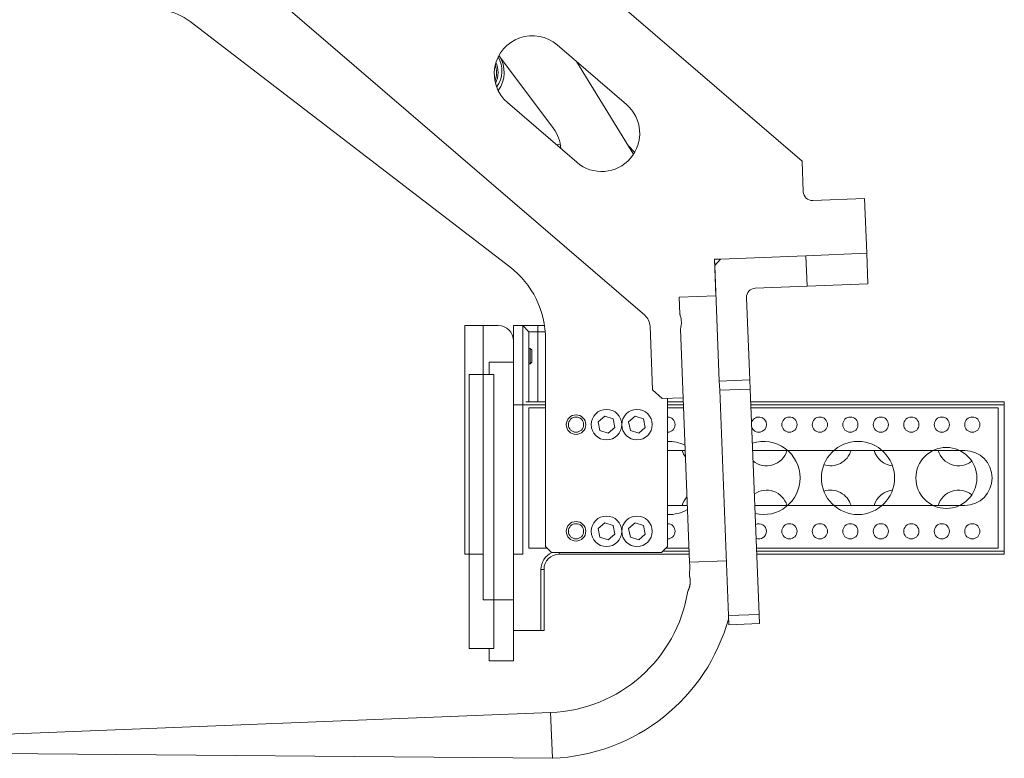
# Model space of a CAD drawing. Header units: millimetres. Extents: x 50 to 2915, y 50 to 2050.
# Tile 6 of 48: x 899 to 1222, y 425 to 667. Entities that reach past the tile are written whole.
import ezdxf

# ---------------------------------------------------------------- set-up
doc = ezdxf.new("R2010")
doc.units = ezdxf.units.MM
doc.header["$LTSCALE"] = 10

msp = doc.modelspace()

# ---------------------------------------------------------------- linework, layer by layer
at = {"color": 7, "linetype": 'Continuous', "lineweight": 15}
for p, q in [((976.684, 774.71), (1155.368, 620.858)), ((1103.74, 570.299), (929.705, 720.149)), ((954.614, 666.679), (1059.458, 586.23)), ((1097.755, 639.454), (1075.021, 659.029)), ((1055.915, 655.587), (1073.812, 631.607)), ((1099.338, 624.34), (1081.362, 653.569)), ((1058.708, 640.084), (1081.442, 620.509)), ((1098.323, 625.99), (1100.447, 623.773)), ((1099.338, 624.34), (1100.061, 623.141)), ((1155.765, 610.847), (1155.368, 620.858)), ((1175.868, 608.642), (1158.881, 607.969)), ((1175.868, 608.642), (1176.581, 590.656)), ((1126.62, 588.675), (1128.619, 588.755)), ((1127.096, 576.685), (1126.62, 588.675)), ((1126.621, 588.675), (1126.7, 586.677)), ((1128.619, 588.755), (1126.7, 586.677)), ((1128.619, 588.755), (1156.597, 589.864)), ((1156.597, 589.864), (1176.581, 590.656)), ((1156.993, 579.872), (1156.597, 589.864)), ((1176.581, 590.656), (1176.978, 580.664)), ((1126.7, 586.677), (1128.205, 548.707)), ((1140.007, 579.198), (1156.993, 579.872)), ((1176.978, 580.664), (1156.993, 579.872)), ((1115.006, 576.205), (1127.096, 576.685)), ((1115.006, 576.205), (1115.225, 570.676)), ((1137.128, 576.082), (1138.197, 549.103)), ((1044.695, 491.93), (1044.695, 566.93)), ((1050.695, 566.93), (1044.695, 566.93)), ((1050.695, 491.93), (1050.695, 566.93)), ((1055.695, 566.93), (1050.695, 566.93)), ((1050.695, 476.93), (1050.695, 566.93)), ((1060.695, 566.93), (1060.695, 561.93)), ((1063.695, 566.93), (1060.695, 566.93)), ((1063.695, 491.93), (1063.695, 566.93)), ((1063.695, 566.93), (1065.695, 564.93)), ((1068.695, 566.93), (1063.695, 566.93)), ((1068.695, 566.93), (1068.695, 564.93)), ((1068.695, 566.93), (1070.855, 566.93)), ((1106.301, 545.837), (1105.474, 566.708)), ((1115.422, 565.714), (1118.452, 489.274)), ((1065.695, 564.93), (1065.695, 541.93)), ((1068.695, 564.93), (1065.695, 564.93)), ((1068.695, 564.93), (1071.09, 564.93)), ((1071.195, 562.43), (1071.195, 494.43)), ((1060.695, 561.93), (1060.695, 476.93)), ((1066.195, 559.43), (1065.695, 559.43)), ((1066.695, 558.93), (1066.195, 559.43)), ((1066.195, 554.43), (1066.195, 559.43)), ((1066.695, 554.93), (1066.695, 558.93)), ((1052.695, 554.93), (1060.695, 554.93)), ((1052.695, 550.93), (1052.695, 554.93)), ((1060.695, 456.93), (1060.695, 554.93)), ((1065.695, 554.43), (1066.195, 554.43)), ((1066.195, 554.43), (1066.695, 554.93)), ((1046.195, 460.93), (1046.195, 550.93)), ((1046.195, 550.93), (1054.195, 550.93)), ((1054.195, 550.93), (1052.695, 550.93)), ((1054.195, 460.93), (1054.195, 550.93)), ((1128.205, 548.707), (1138.197, 549.103)), ((1138.197, 549.103), (1138.316, 546.105)), ((1128.324, 545.709), (1128.205, 548.707)), ((1138.316, 546.105), (1128.324, 545.709)), ((1138.316, 546.105), (1141.248, 472.163)), ((1109.418, 542.958), (1106.301, 545.837)), ((1116.313, 543.231), (1109.418, 542.958)), ((1111.195, 494.43), (1111.195, 543.028)), ((1128.324, 545.709), (1131.256, 471.767)), ((1064.695, 541.93), (1071.195, 541.93)), ((1071.195, 539.93), (1065.695, 539.93)), ((1065.695, 539.93), (1065.695, 493.93)), ((1111.195, 541.93), (1116.365, 541.93)), ((1116.444, 539.93), (1111.195, 539.93)), ((1138.482, 541.93), (1221.695, 541.93)), ((1219.695, 539.93), (1138.561, 539.93)), ((1219.695, 493.93), (1219.695, 539.93)), ((1221.695, 541.93), (1221.695, 540.93)), ((1221.695, 492.93), (1221.695, 540.93)), ((1088.456, 535.343), (1090.617, 537.258)), ((1090.617, 537.258), (1093.355, 536.344)), ((1093.355, 536.344), (1093.933, 533.516)), ((1098.456, 535.343), (1100.617, 537.258)), ((1100.617, 537.258), (1103.355, 536.344)), ((1103.355, 536.344), (1103.933, 533.516)), ((1089.034, 532.515), (1088.456, 535.343)), ((1093.933, 533.516), (1091.773, 531.601)), ((1099.034, 532.515), (1098.456, 535.343)), ((1103.933, 533.516), (1101.773, 531.601)), ((1091.773, 531.601), (1089.034, 532.515)), ((1101.773, 531.601), (1099.034, 532.515)), ((1116.999, 525.93), (1111.195, 525.93)), ((1208.695, 525.93), (1139.116, 525.93)), ((1111.195, 507.93), (1117.713, 507.93)), ((1139.83, 507.93), (1208.695, 507.93)), ((1088.456, 500.343), (1090.617, 502.258)), ((1090.617, 502.258), (1093.355, 501.344)), ((1093.355, 501.344), (1093.933, 498.516)), ((1098.456, 500.343), (1100.617, 502.258)), ((1100.617, 502.258), (1103.355, 501.344)), ((1103.355, 501.344), (1103.933, 498.516)), ((1089.034, 497.515), (1088.456, 500.343)), ((1091.773, 496.601), (1089.034, 497.515)), ((1093.933, 498.516), (1091.773, 496.601)), ((1099.034, 497.515), (1098.456, 500.343)), ((1101.773, 496.601), (1099.034, 497.515)), ((1103.933, 498.516), (1101.773, 496.601)), ((1071.195, 494.43), (1073.195, 492.43)), ((1109.195, 492.43), (1111.195, 494.43)), ((1050.695, 491.93), (1044.695, 491.93)), ((1063.695, 491.93), (1060.695, 491.93)), ((1065.695, 493.93), (1071.695, 493.93)), ((1073.195, 492.43), (1109.195, 492.43)), ((1118.347, 491.93), (1075.695, 491.93)), ((1110.695, 493.93), (1118.268, 493.93)), ((1140.385, 493.93), (1219.695, 493.93)), ((1221.695, 491.93), (1140.464, 491.93)), ((1221.695, 492.93), (1221.695, 491.93)), ((1069.695, 466.93), (1069.695, 486.93)), ((1070.695, 486.93), (1069.695, 486.93)), ((1070.695, 486.93), (1070.695, 466.93)), ((1060.695, 476.93), (1050.695, 476.93)), ((1131.256, 471.767), (1141.248, 472.163)), ((1131.375, 468.77), (1131.256, 471.767)), ((1141.248, 472.163), (1141.367, 469.166)), ((1141.367, 469.166), (1131.375, 468.77)), ((1060.695, 466.93), (1069.695, 466.93)), ((1070.695, 466.93), (1069.695, 466.93)), ((1046.195, 460.93), (1054.195, 460.93)), ((1054.195, 460.93), (1052.695, 460.93)), ((1052.695, 456.93), (1052.695, 460.93)), ((1052.695, 456.93), (1060.695, 456.93)), ((1072.871, 439.929), (850.046, 431.095)), ((850.212, 426.912), (1073.465, 424.943))]:
    msp.add_line(p, q, dxfattribs=at)
at = {"color": 8, "linetype": 'Continuous', "lineweight": 15}
for p, q in [((1068.695, 564.93), (1068.695, 541.93)), ((1071.195, 540.93), (1060.695, 540.93)), ((1116.404, 540.93), (1111.195, 540.93)), ((1221.695, 540.93), (1138.522, 540.93)), ((1075.695, 491.93), (1075.695, 492.43)), ((1109.695, 492.93), (1118.307, 492.93)), ((1140.425, 492.93), (1221.695, 492.93)), ((1118.452, 489.274), (1130.543, 489.753)), ((1072.871, 439.929), (1073.465, 424.943))]:
    msp.add_line(p, q, dxfattribs=at)
at = {"color": 7, "linetype": 'Continuous', "lineweight": 15, "flags": 128}
msp.add_lwpolyline([(1076.019, 626.478), (1075.38, 626.338), (1074.848, 626.187)], dxfattribs=at)
at = {"color": 7, "linetype": 'Continuous', "lineweight": 15}
for centre, radius in [((1091.195, 534.43), 5), ((1101.195, 534.43), 5), ((1081.195, 534.43), 3.2), ((1081.195, 534.43), 2.5), ((1151.195, 534.43), 2.5), ((1161.195, 534.43), 2.5), ((1171.195, 534.43), 2.5), ((1181.195, 534.43), 2.5), ((1191.195, 534.43), 2.5), ((1201.195, 534.43), 2.5), ((1211.195, 534.43), 2.5), ((1173.695, 516.93), 12), ((1202.695, 516.93), 10), ((1091.195, 499.43), 5), ((1101.195, 499.43), 5), ((1081.195, 499.43), 3.2), ((1081.195, 499.43), 2.5), ((1151.195, 499.43), 2.5), ((1161.195, 499.43), 2.5), ((1171.195, 499.43), 2.5), ((1181.195, 499.43), 2.5), ((1191.195, 499.43), 2.5), ((1201.195, 499.43), 2.5), ((1211.195, 499.43), 2.5)]:
    msp.add_circle(centre, radius, dxfattribs=at)
for centre, radius, start, end in [((942.439, 650.812), 20, 52.5, 106.92077), ((1066.865, 649.556), 12.5, 49.27045, 229.27045), ((1047.629, 649.997), 7.5, 338.10864, 19.26806), ((1047.629, 649.997), 8, 0, 24.1534), ((1047.629, 650.547), 9.25, 324.48253, 29.62234), ((1047.629, 649.997), 10, 323.35808, 33.49648), ((1047.629, 649.997), 8, 333.22329, 0), ((1089.598, 629.981), 12.5, 229.27045, 49.27045), ((1064.195, 624.43), 12, 2.91922, 36.73443), ((1158.762, 610.966), 3, 182.27045, 272.27045), ((1041.195, 562.43), 30, 0, 52.5), ((1140.126, 576.201), 3, 92.27045, 182.27045), ((1100.478, 566.51), 5, 2.27045, 49.27045), ((1055.695, 561.93), 5, 0, 90), ((1111.195, 534.43), 2.5, 0, 90), ((1141.195, 534.43), 2.5, 0, 167.16968), ((1111.195, 534.43), 2.5, 270, 0), ((1141.195, 534.43), 2.5, 197.37122, 0), ((1111.695, 516.93), 12, 64.1471, 92.38802), ((1142.695, 516.93), 12, 0, 107.83164), ((1122.695, 527.93), 7, 196.60155, 216.74435), ((1143.695, 527.93), 7, 230.59686, 343.39845), ((1164.695, 527.93), 7, 251.81998, 343.39845), ((1185.695, 527.93), 7, 196.60155, 264.27142), ((1206.695, 527.93), 7, 196.60155, 308.36079), ((1208.695, 516.93), 9, 270, 90), ((1142.695, 516.93), 12, 256.70926, 0), ((1122.695, 505.93), 7, 136.68745, 163.39845), ((1143.695, 505.93), 7, 16.60155, 124.97978), ((1164.695, 505.93), 7, 16.60155, 108.18002), ((1185.695, 505.93), 7, 95.72858, 163.39845), ((1206.695, 505.93), 7, 51.63921, 163.39845), ((1111.695, 516.93), 12, 267.61198, 300.3938), ((1111.195, 499.43), 2.5, 0, 90), ((1141.195, 499.43), 2.5, 0, 116.52799), ((1111.195, 499.43), 2.5, 270, 0), ((1141.195, 499.43), 2.5, 248.01291, 0), ((1075.695, 486.93), 5, 90, 180), ((1070.99, 487.392), 47.5, 356.83194, 2.27045), ((1070.99, 487.392), 47.5, 272.27045, 350.73794), ((1070.99, 487.392), 62.5, 272.30078, 344.74814), ((1073.388, 426.407), 1.467, 270.2343, 273.01115), ((1073.422, 426.941), 2, 270.2325, 272.18769)]:
    msp.add_arc(centre, radius, start, end, dxfattribs=at)
at = {"color": 8, "linetype": 'Continuous', "lineweight": 15}
msp.add_arc((1075.695, 486.93), 6, 113.55646, 180, dxfattribs=at)
at = {"color": 7, "linetype": 'Continuous', "lineweight": 15}
for points, knots in [([(1115.422, 565.714), (1115.429, 565.74), (1115.445, 565.793), (1115.555, 566.203), (1115.679, 566.817), (1115.765, 567.603), (1115.755, 568.449), (1115.651, 569.243), (1115.487, 569.931), (1115.325, 570.438), (1115.226, 570.704), (1115.234, 570.683), (1115.236, 570.676)], [0, 0, 0, 0, 0.1034427, 0.206762, 0.3133262, 0.4228984, 0.528735, 0.6297742, 0.7324857, 0.8405489, 0.9496253, 1, 1, 1, 1]), ([(1118.417, 484.767), (1118.417, 484.768), (1118.417, 484.77), (1118.42, 484.758), (1118.428, 484.729), (1118.445, 484.667), (1118.47, 484.573), (1118.5, 484.45), (1118.525, 484.341), (1118.551, 484.217), (1118.577, 484.081), (1118.602, 483.93), (1118.626, 483.766), (1118.647, 483.591), (1118.663, 483.41), (1118.675, 483.216), (1118.683, 482.955), (1118.676, 482.616), (1118.642, 482.217), (1118.583, 481.822), (1118.516, 481.507), (1118.454, 481.262), (1118.403, 481.083), (1118.349, 480.908), (1118.297, 480.755), (1118.264, 480.663), (1118.25, 480.624)], [0, 0, 0, 0, 0.0092536, 0.044501, 0.0797481, 0.1175892, 0.1875085, 0.2224966, 0.2599037, 0.2957291, 0.3315545, 0.3673802, 0.4057493, 0.4417524, 0.4777565, 0.5137615, 0.5525833, 0.6213798, 0.6928064, 0.7598575, 0.8291098, 0.8645791, 0.9000474, 0.9355147, 0.9731645, 1, 1, 1, 1]), ([(1118.25, 480.624), (1118.231, 480.573), (1118.192, 480.47), (1118.136, 480.33), (1118.081, 480.2), (1118.03, 480.084), (1117.984, 479.983), (1117.945, 479.9), (1117.912, 479.831), (1117.883, 479.77), (1117.866, 479.735), (1117.871, 479.746), (1117.872, 479.747)], [0, 0, 0, 0, 0.0977743, 0.1955504, 0.2933297, 0.3976389, 0.4954282, 0.5932236, 0.6910252, 0.7970803, 0.9759283, 1, 1, 1, 1])]:
    msp.add_open_spline(points, degree=3, knots=knots, dxfattribs=at)
at = {"color": 8, "linetype": 'Continuous', "lineweight": 15}
msp.add_open_spline([(1073.465, 424.943), (1073.478, 424.943), (1073.5, 424.943), (1073.499, 424.943), (1073.498, 424.943)], degree=3, knots=[0, 0, 0, 0, 0.6084881, 1, 1, 1, 1], dxfattribs=at)

doc.saveas('drawing.dxf')
